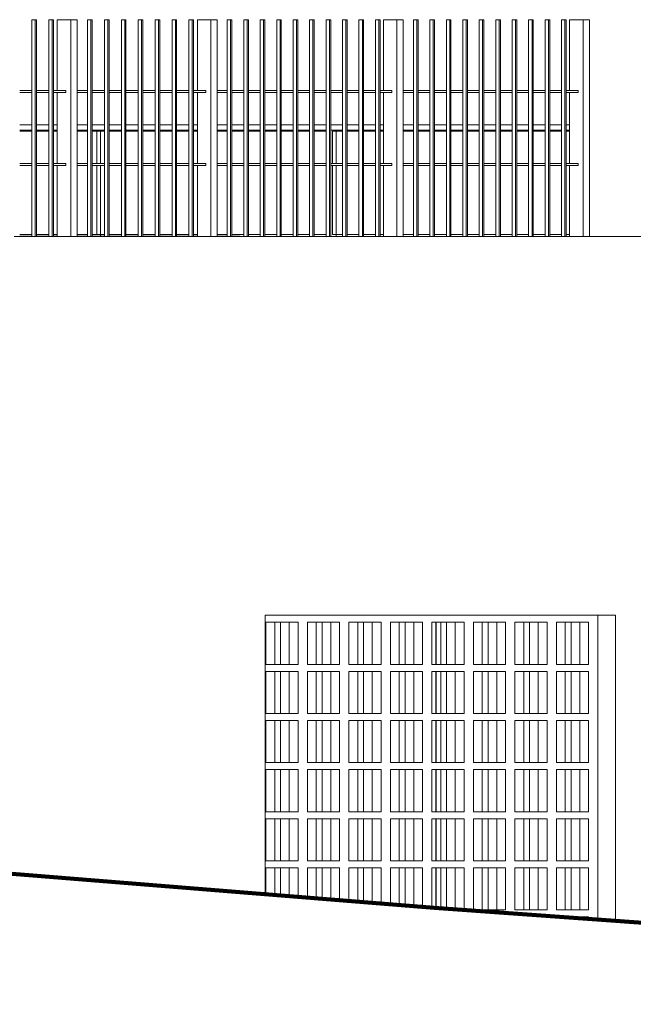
# Model space of a CAD drawing. Extents: x 169645 to 508157, y -5167 to 165945.
# Tile 128 of 130: x 233625 to 236541, y 109092 to 113771. Entities that reach past the tile are written whole.
import ezdxf

# ---------------------------------------------------------------- set-up
doc = ezdxf.new("R2010")
doc.units = 0
doc.header["$MEASUREMENT"] = 0
for name, color, linetype in [('Environnement', 7, 'Continuous'), ('Gardes corps', 7, 'Continuous'), ('Maillage', 7, 'Continuous'), ('Murs  Pierre', 7, 'Continuous'), ('Murs Périphériques', 7, 'Continuous'), ('Plomberie Sanitaire', 7, 'Continuous'), ('Toiture Terrasse', 7, 'Continuous')]:
    doc.layers.add(name, color=color, linetype=linetype)

msp = doc.modelspace()

# ---------------------------------------------------------------- linework, layer by layer
at = {"layer": 'Environnement', "linetype": 'Continuous', "lineweight": 20}
for p, q in [((235102.9, 113245.6), (235129.2, 113245.6)), ((235129.2, 113087.4), (235129.2, 113245.6)), ((235129.2, 112740.7), (235129.2, 113077.4))]:
    msp.add_line(p, q, dxfattribs=at)
at = {"layer": 'Gardes corps', "linetype": 'Continuous', "lineweight": 20}
for p, q in [((233624.5, 113240.7), (233682.8, 113240.7)), ((233704.8, 113240.7), (233763, 113240.7)), ((233785, 113240.7), (233803.2, 113240.7)), ((233897.2, 113240.7), (233947.5, 113240.7)), ((233969.5, 113245.6), (234009, 113245.6)), ((233969.5, 113240.7), (234027.7, 113240.7)), ((234009, 113245.6), (234027.7, 113245.6)), ((234009, 113087.4), (234009, 113245.6)), ((234049.7, 113240.7), (234107.9, 113240.7)), ((234129.9, 113240.7), (234188.2, 113240.7)), ((234210.2, 113240.7), (234268.4, 113240.7)), ((234290.4, 113240.7), (234348.6, 113240.7)), ((234370.6, 113240.7), (234428.9, 113240.7)), ((234450.9, 113240.7), (234469.1, 113240.7)), ((234563.1, 113240.7), (234611.3, 113240.7)), ((234633.3, 113240.7), (234689.6, 113240.7)), ((234711.6, 113240.7), (234767.9, 113240.7)), ((234789.9, 113240.7), (234846.1, 113240.7)), ((234868.1, 113240.7), (234924.4, 113240.7)), ((234946.4, 113240.7), (235002.6, 113240.7)), ((235024.6, 113240.7), (235080.9, 113240.7)), ((235159.1, 113240.7), (235111.5, 113240.7)), ((235111.5, 113240.7), (235111.5, 113087.4)), ((235237.4, 113240.7), (235181.1, 113240.7)), ((235315.6, 113240.7), (235259.4, 113240.7)), ((235353.9, 113240.7), (235337.6, 113240.7)), ((235496.2, 113240.7), (235447.9, 113240.7)), ((235574.4, 113240.7), (235518.2, 113240.7)), ((235652.7, 113240.7), (235596.4, 113240.7)), ((235730.9, 113240.7), (235674.7, 113240.7)), ((235809.2, 113240.7), (235752.9, 113240.7)), ((235887.4, 113240.7), (235831.2, 113240.7)), ((235965.7, 113240.7), (235909.4, 113240.7)), ((236043.9, 113240.7), (235987.7, 113240.7)), ((236122.2, 113240.7), (236065.9, 113240.7)), ((236200.5, 113240.7), (236144.2, 113240.7)), ((236238.7, 113240.7), (236222.5, 113240.7)), ((234009, 112741.9), (234009, 113077.4)), ((235111.5, 113077.4), (235111.5, 112750.7)), ((233682.8, 112750.7), (233624.5, 112750.7)), ((233763, 112750.7), (233704.8, 112750.7)), ((233803.2, 112750.7), (233785, 112750.7)), ((233947.5, 112750.7), (233897.2, 112750.7)), ((234027.7, 112750.7), (233969.5, 112750.7)), ((234107.9, 112750.7), (234049.7, 112750.7)), ((234188.2, 112750.7), (234129.9, 112750.7)), ((234268.4, 112750.7), (234210.2, 112750.7)), ((234348.6, 112750.7), (234290.4, 112750.7)), ((234428.9, 112750.7), (234370.6, 112750.7)), ((234469.1, 112750.7), (234450.9, 112750.7)), ((234611.3, 112750.7), (234563.1, 112750.7)), ((234689.6, 112750.7), (234633.3, 112750.7)), ((234767.9, 112750.7), (234711.6, 112750.7)), ((234846.1, 112750.7), (234789.9, 112750.7)), ((234924.4, 112750.7), (234868.1, 112750.7)), ((235002.6, 112750.7), (234946.4, 112750.7)), ((235080.9, 112750.7), (235024.6, 112750.7)), ((235111.5, 112750.7), (235159.1, 112750.7)), ((235181.1, 112750.7), (235237.4, 112750.7)), ((235259.4, 112750.7), (235315.6, 112750.7)), ((235337.6, 112750.7), (235353.9, 112750.7)), ((235447.9, 112750.7), (235496.2, 112750.7)), ((235518.2, 112750.7), (235574.4, 112750.7)), ((235596.4, 112750.7), (235652.7, 112750.7)), ((235674.7, 112750.7), (235730.9, 112750.7)), ((235752.9, 112750.7), (235809.2, 112750.7)), ((235831.2, 112750.7), (235887.4, 112750.7)), ((235909.4, 112750.7), (235965.7, 112750.7)), ((235987.7, 112750.7), (236043.9, 112750.7)), ((236065.9, 112750.7), (236122.2, 112750.7)), ((236144.2, 112750.7), (236200.5, 112750.7)), ((236222.5, 112750.7), (236238.7, 112750.7))]:
    msp.add_line(p, q, dxfattribs=at)
at = {"layer": 'Maillage', "linetype": 'Continuous', "lineweight": 90}
for p, q in [((235594.1, 109550.6), (231878.2, 109849.6)), ((242014.9, 109092.3), (235594.1, 109550.6))]:
    msp.add_line(p, q, dxfattribs=at)
at = {"layer": 'Maillage', "linetype": 'Continuous'}
for p, q in [((233622.8, 109709.2), (234174.8, 109664.8)), ((234174.8, 109664.8), (234859.7, 109609.7))]:
    msp.add_line(p, q, dxfattribs=at)
at = {"layer": 'Murs  Pierre', "linetype": 'Continuous', "lineweight": 20}
for p, q in [((235604.1, 110907.4), (235604.1, 110707.4)), ((235604.1, 110674), (235604.1, 110474)), ((235604.1, 110440.7), (235604.1, 110240.7)), ((235604.1, 110207.4), (235604.1, 110007.4)), ((235604.1, 109974), (235604.1, 109774)), ((235604.1, 109740.7), (235604.1, 109549.9))]:
    msp.add_line(p, q, dxfattribs=at)
at = {"layer": 'Murs Périphériques', "linetype": 'Continuous', "lineweight": 20}
for p, q in [((233682.8, 113270.7), (233624.5, 113270.7)), ((233763, 113270.7), (233704.8, 113270.7)), ((233803.2, 113270.7), (233785, 113270.7)), ((233947.5, 113270.7), (233897.2, 113270.7)), ((234027.7, 113270.7), (233969.5, 113270.7)), ((234107.9, 113270.7), (234049.7, 113270.7)), ((234188.2, 113270.7), (234129.9, 113270.7)), ((234268.4, 113270.7), (234210.2, 113270.7)), ((234348.6, 113270.7), (234290.4, 113270.7)), ((234428.9, 113270.7), (234370.6, 113270.7)), ((234469.1, 113270.7), (234450.9, 113270.7)), ((234611.3, 113270.7), (234563.1, 113270.7)), ((234689.6, 113270.7), (234633.3, 113270.7)), ((234767.9, 113270.7), (234711.6, 113270.7)), ((234846.1, 113270.7), (234789.9, 113270.7)), ((234924.4, 113270.7), (234868.1, 113270.7)), ((235002.6, 113270.7), (234946.4, 113270.7)), ((235080.9, 113270.7), (235024.6, 113270.7)), ((235159.1, 113270.7), (235102.9, 113270.7)), ((235237.4, 113270.7), (235181.1, 113270.7)), ((235315.6, 113270.7), (235259.4, 113270.7)), ((235353.9, 113270.7), (235337.6, 113270.7)), ((235496.2, 113270.7), (235447.9, 113270.7)), ((235574.4, 113270.7), (235518.2, 113270.7)), ((235652.7, 113270.7), (235596.4, 113270.7)), ((235730.9, 113270.7), (235674.7, 113270.7)), ((235809.2, 113270.7), (235752.9, 113270.7)), ((235887.4, 113270.7), (235831.2, 113270.7)), ((235965.7, 113270.7), (235909.4, 113270.7)), ((236043.9, 113270.7), (235987.7, 113270.7)), ((236122.2, 113270.7), (236065.9, 113270.7)), ((236200.5, 113270.7), (236144.2, 113270.7)), ((236238.7, 113270.7), (236222.5, 113270.7)), ((233682.8, 113245.7), (233624.5, 113245.7)), ((233763, 113245.7), (233704.8, 113245.7)), ((233803.2, 113245.7), (233785, 113245.7)), ((233947.5, 113245.7), (233897.2, 113245.7)), ((234027.7, 113245.7), (233969.5, 113245.7)), ((233991.5, 113087.4), (233991.5, 113240.7)), ((234107.9, 113245.7), (234049.7, 113245.7)), ((234188.2, 113245.7), (234129.9, 113245.7)), ((234268.4, 113245.7), (234210.2, 113245.7)), ((234348.6, 113245.7), (234290.4, 113245.7)), ((234428.9, 113245.7), (234370.6, 113245.7)), ((234469.1, 113245.7), (234450.9, 113245.7)), ((234611.3, 113245.7), (234563.1, 113245.7)), ((234689.6, 113245.7), (234633.3, 113245.7)), ((234767.9, 113245.7), (234711.6, 113245.7)), ((234846.1, 113245.7), (234789.9, 113245.7)), ((234924.4, 113245.7), (234868.1, 113245.7)), ((235002.6, 113245.7), (234946.4, 113245.7)), ((235080.9, 113245.7), (235024.6, 113245.7)), ((235159.1, 113245.7), (235102.9, 113245.7)), ((235237.4, 113245.7), (235181.1, 113245.7)), ((235315.6, 113245.7), (235259.4, 113245.7)), ((235353.9, 113245.7), (235337.6, 113245.7)), ((235496.2, 113245.7), (235447.9, 113245.7)), ((235574.4, 113245.7), (235518.2, 113245.7)), ((235652.7, 113245.7), (235596.4, 113245.7)), ((235730.9, 113245.7), (235674.7, 113245.7)), ((235809.2, 113245.7), (235752.9, 113245.7)), ((235887.4, 113245.7), (235831.2, 113245.7)), ((235965.7, 113245.7), (235909.4, 113245.7)), ((236043.9, 113245.7), (235987.7, 113245.7)), ((236122.2, 113245.7), (236065.9, 113245.7)), ((236200.5, 113245.7), (236144.2, 113245.7)), ((236238.7, 113245.7), (236222.5, 113245.7)), ((233991.5, 112750.7), (233991.5, 113077.4)), ((233598.8, 112740.7), (238277, 112740.7)), ((234792, 109615.2), (234792, 110940.7)), ((234792, 110940.7), (236456.5, 110940.7)), ((236373.3, 110940.7), (236373.3, 109495)), ((236456.5, 110940.7), (236456.5, 109489.1)), ((234795, 110907.4), (234836.7, 110907.4)), ((234795.1, 110907.4), (234795.1, 110707.4)), ((234836.7, 110707.4), (234836.7, 110907.4)), ((234836.7, 110907.4), (234947.7, 110907.4)), ((234864.5, 110707.4), (234864.5, 110907.4)), ((234906.1, 110707.4), (234906.1, 110907.4)), ((234947.7, 110907.4), (234947.7, 110707.4)), ((234992.3, 110907.4), (235034, 110907.4)), ((234992.4, 110907.4), (234992.4, 110707.4)), ((235034, 110707.4), (235034, 110907.4)), ((235034, 110907.4), (235145, 110907.4)), ((235061.8, 110707.4), (235061.8, 110907.4)), ((235103.4, 110707.4), (235103.4, 110907.4)), ((235145, 110907.4), (235145, 110707.4)), ((235189.7, 110907.4), (235231.3, 110907.4)), ((235189.7, 110907.4), (235189.7, 110707.4)), ((235231.3, 110707.4), (235231.3, 110907.4)), ((235231.3, 110907.4), (235342.2, 110907.4)), ((235259, 110707.4), (235259, 110907.4)), ((235300.6, 110707.4), (235300.6, 110907.4)), ((235342.2, 110907.4), (235342.2, 110707.4)), ((235386.9, 110907.4), (235428.6, 110907.4)), ((235387, 110907.4), (235387, 110707.4)), ((235428.6, 110707.4), (235428.6, 110907.4)), ((235428.6, 110907.4), (235539.5, 110907.4)), ((235456.3, 110707.4), (235456.3, 110907.4)), ((235497.9, 110707.4), (235497.9, 110907.4)), ((235539.5, 110907.4), (235539.5, 110707.4)), ((235584.2, 110907.4), (235625.8, 110907.4)), ((235584.2, 110907.4), (235584.2, 110707.4)), ((235602.4, 110907.4), (235602.4, 110707.4)), ((235625.8, 110707.4), (235625.8, 110907.4)), ((235625.8, 110907.4), (235736.8, 110907.4)), ((235653.6, 110707.4), (235653.6, 110907.4)), ((235695.2, 110707.4), (235695.2, 110907.4)), ((235736.8, 110907.4), (235736.8, 110707.4)), ((235781.5, 110907.4), (235823.1, 110907.4)), ((235781.5, 110907.4), (235781.5, 110707.4)), ((235823.1, 110707.4), (235823.1, 110907.4)), ((235823.1, 110907.4), (235934.1, 110907.4)), ((235850.9, 110707.4), (235850.9, 110907.4)), ((235892.5, 110707.4), (235892.5, 110907.4)), ((235934.1, 110907.4), (235934.1, 110707.4)), ((235978.7, 110907.4), (236020.4, 110907.4)), ((235978.8, 110907.4), (235978.8, 110707.4)), ((236020.4, 110707.4), (236020.4, 110907.4)), ((236020.4, 110907.4), (236131.4, 110907.4)), ((236048.2, 110707.4), (236048.2, 110907.4)), ((236089.8, 110707.4), (236089.8, 110907.4)), ((236131.4, 110907.4), (236131.4, 110707.4)), ((236176.1, 110907.4), (236217.7, 110907.4)), ((236176.1, 110907.4), (236176.1, 110707.4)), ((236217.7, 110707.4), (236217.7, 110907.4)), ((236217.7, 110907.4), (236328.6, 110907.4)), ((236245.4, 110707.4), (236245.4, 110907.4)), ((236287, 110707.4), (236287, 110907.4)), ((236328.6, 110907.4), (236328.6, 110707.4)), ((234795, 110707.4), (234795.1, 110707.4)), ((234795.1, 110707.4), (234836.7, 110707.4)), ((234947.7, 110707.4), (234836.7, 110707.4)), ((234992.3, 110707.4), (234992.4, 110707.4)), ((234992.4, 110707.4), (235034, 110707.4)), ((235145, 110707.4), (235034, 110707.4)), ((235189.6, 110707.4), (235231.3, 110707.4)), ((235342.2, 110707.4), (235231.3, 110707.4)), ((235386.9, 110707.4), (235428.6, 110707.4)), ((235539.5, 110707.4), (235428.6, 110707.4)), ((235584.2, 110707.4), (235625.8, 110707.4)), ((235584.2, 110707.4), (235584.2, 110707.4)), ((235736.8, 110707.4), (235625.8, 110707.4)), ((235781.4, 110707.4), (235823.1, 110707.4)), ((235934.1, 110707.4), (235823.1, 110707.4)), ((235978.7, 110707.4), (235978.8, 110707.4)), ((235978.8, 110707.4), (236020.4, 110707.4)), ((236131.4, 110707.4), (236020.4, 110707.4)), ((236176, 110707.4), (236217.7, 110707.4)), ((236328.6, 110707.4), (236217.7, 110707.4)), ((234795, 110674), (234836.7, 110674)), ((234795.1, 110674), (234795.1, 110474)), ((234836.7, 110474), (234836.7, 110674)), ((234836.7, 110674), (234947.7, 110674)), ((234864.5, 110474), (234864.5, 110674)), ((234906.1, 110474), (234906.1, 110674)), ((234947.7, 110674), (234947.7, 110474)), ((234992.3, 110674), (235034, 110674)), ((234992.4, 110674), (234992.4, 110474)), ((235034, 110474), (235034, 110674)), ((235034, 110674), (235145, 110674)), ((235061.8, 110474), (235061.8, 110674)), ((235103.4, 110474), (235103.4, 110674)), ((235145, 110674), (235145, 110474)), ((235189.6, 110674), (235231.3, 110674)), ((235189.7, 110674), (235189.7, 110474)), ((235231.3, 110474), (235231.3, 110674)), ((235231.3, 110674), (235342.2, 110674)), ((235259, 110474), (235259, 110674)), ((235300.6, 110474), (235300.6, 110674)), ((235342.2, 110674), (235342.2, 110474)), ((235387, 110674), (235428.6, 110674)), ((235387, 110674), (235387, 110474)), ((235428.6, 110474), (235428.6, 110674)), ((235428.6, 110674), (235539.5, 110674)), ((235456.3, 110474), (235456.3, 110674)), ((235497.9, 110474), (235497.9, 110674)), ((235539.5, 110674), (235539.5, 110474)), ((235584.2, 110674), (235625.8, 110674)), ((235584.2, 110674), (235584.2, 110474)), ((235602.4, 110674), (235602.4, 110474)), ((235625.8, 110474), (235625.8, 110674)), ((235625.8, 110674), (235736.8, 110674)), ((235653.6, 110474), (235653.6, 110674)), ((235695.2, 110474), (235695.2, 110674)), ((235736.8, 110674), (235736.8, 110474)), ((235781.4, 110674), (235823.1, 110674)), ((235781.5, 110674), (235781.5, 110474)), ((235823.1, 110474), (235823.1, 110674)), ((235823.1, 110674), (235934.1, 110674)), ((235850.9, 110474), (235850.9, 110674)), ((235892.5, 110474), (235892.5, 110674)), ((235934.1, 110674), (235934.1, 110474)), ((235978.7, 110674), (236020.4, 110674)), ((235978.8, 110674), (235978.8, 110474)), ((236020.4, 110474), (236020.4, 110674)), ((236020.4, 110674), (236131.4, 110674)), ((236048.2, 110474), (236048.2, 110674)), ((236089.8, 110474), (236089.8, 110674)), ((236131.4, 110674), (236131.4, 110474)), ((236176.1, 110674), (236217.7, 110674)), ((236176.1, 110674), (236176.1, 110474)), ((236217.7, 110474), (236217.7, 110674)), ((236217.7, 110674), (236328.6, 110674)), ((236245.4, 110474), (236245.4, 110674)), ((236287, 110474), (236287, 110674)), ((236328.6, 110674), (236328.6, 110474)), ((234795, 110474), (234836.7, 110474)), ((234947.7, 110474), (234836.7, 110474)), ((234992.3, 110474), (235034, 110474)), ((235145, 110474), (235034, 110474)), ((235189.6, 110474), (235231.3, 110474)), ((235342.2, 110474), (235231.3, 110474)), ((235386.9, 110474), (235428.6, 110474)), ((235539.5, 110474), (235428.6, 110474)), ((235584.2, 110474), (235625.8, 110474)), ((235736.8, 110474), (235625.8, 110474)), ((235781.4, 110474), (235823.1, 110474)), ((235934.1, 110474), (235823.1, 110474)), ((235978.7, 110474), (236020.4, 110474)), ((236131.4, 110474), (236020.4, 110474)), ((236176, 110474), (236217.7, 110474)), ((236328.6, 110474), (236217.7, 110474)), ((234795.1, 110440.7), (234836.7, 110440.7)), ((234795.1, 110440.7), (234795.1, 110240.7)), ((234836.7, 110240.7), (234836.7, 110440.7)), ((234836.7, 110440.7), (234947.7, 110440.7)), ((234864.5, 110240.7), (234864.5, 110440.7)), ((234906.1, 110240.7), (234906.1, 110440.7)), ((234947.7, 110440.7), (234947.7, 110240.7)), ((234992.4, 110440.7), (235034, 110440.7)), ((234992.4, 110440.7), (234992.4, 110240.7)), ((235034, 110240.7), (235034, 110440.7)), ((235034, 110440.7), (235145, 110440.7)), ((235061.8, 110240.7), (235061.8, 110440.7)), ((235103.4, 110240.7), (235103.4, 110440.7)), ((235145, 110440.7), (235145, 110240.7)), ((235189.6, 110440.7), (235231.3, 110440.7)), ((235189.7, 110440.7), (235189.7, 110240.7)), ((235231.3, 110240.7), (235231.3, 110440.7)), ((235231.3, 110440.7), (235342.2, 110440.7)), ((235259, 110240.7), (235259, 110440.7)), ((235300.6, 110240.7), (235300.6, 110440.7)), ((235342.2, 110440.7), (235342.2, 110240.7)), ((235386.9, 110440.7), (235428.6, 110440.7)), ((235387, 110440.7), (235387, 110240.7)), ((235428.6, 110240.7), (235428.6, 110440.7)), ((235428.6, 110440.7), (235539.5, 110440.7)), ((235456.3, 110240.7), (235456.3, 110440.7)), ((235497.9, 110240.7), (235497.9, 110440.7)), ((235539.5, 110440.7), (235539.5, 110240.7)), ((235584.2, 110440.7), (235625.8, 110440.7)), ((235584.2, 110440.7), (235584.2, 110240.7)), ((235602.4, 110440.7), (235602.4, 110240.7)), ((235625.8, 110240.7), (235625.8, 110440.7)), ((235625.8, 110440.7), (235736.8, 110440.7)), ((235653.6, 110240.7), (235653.6, 110440.7)), ((235695.2, 110240.7), (235695.2, 110440.7)), ((235736.8, 110440.7), (235736.8, 110240.7)), ((235781.5, 110440.7), (235823.1, 110440.7)), ((235781.5, 110440.7), (235781.5, 110240.7)), ((235823.1, 110240.7), (235823.1, 110440.7)), ((235823.1, 110440.7), (235934.1, 110440.7)), ((235850.9, 110240.7), (235850.9, 110440.7)), ((235892.5, 110240.7), (235892.5, 110440.7)), ((235934.1, 110440.7), (235934.1, 110240.7)), ((235978.7, 110440.7), (236020.4, 110440.7)), ((235978.8, 110440.7), (235978.8, 110240.7)), ((236020.4, 110240.7), (236020.4, 110440.7)), ((236020.4, 110440.7), (236131.4, 110440.7)), ((236048.2, 110240.7), (236048.2, 110440.7)), ((236089.8, 110240.7), (236089.8, 110440.7)), ((236131.4, 110440.7), (236131.4, 110240.7)), ((236176, 110440.7), (236217.7, 110440.7)), ((236176.1, 110440.7), (236176.1, 110240.7)), ((236217.7, 110240.7), (236217.7, 110440.7)), ((236217.7, 110440.7), (236328.6, 110440.7)), ((236245.4, 110240.7), (236245.4, 110440.7)), ((236287, 110240.7), (236287, 110440.7)), ((236328.6, 110440.7), (236328.6, 110240.7)), ((234795, 110240.7), (234795.1, 110240.7)), ((234795.1, 110240.7), (234836.7, 110240.7)), ((234947.7, 110240.7), (234836.7, 110240.7)), ((234992.3, 110240.7), (234992.4, 110240.7)), ((234992.4, 110240.7), (235034, 110240.7)), ((235145, 110240.7), (235034, 110240.7)), ((235189.6, 110240.7), (235231.3, 110240.7)), ((235342.2, 110240.7), (235231.3, 110240.7)), ((235386.9, 110240.7), (235428.6, 110240.7)), ((235539.5, 110240.7), (235428.6, 110240.7)), ((235584.2, 110240.7), (235625.8, 110240.7)), ((235736.8, 110240.7), (235625.8, 110240.7)), ((235781.4, 110240.7), (235823.1, 110240.7)), ((235934.1, 110240.7), (235823.1, 110240.7)), ((235978.7, 110240.7), (236020.4, 110240.7)), ((236131.4, 110240.7), (236020.4, 110240.7)), ((236176, 110240.7), (236217.7, 110240.7)), ((236328.6, 110240.7), (236217.7, 110240.7)), ((234795.1, 110207.4), (234836.7, 110207.4)), ((234795.1, 110207.4), (234795.1, 110007.4)), ((234836.7, 110007.4), (234836.7, 110207.4)), ((234836.7, 110207.4), (234947.7, 110207.4)), ((234864.5, 110007.4), (234864.5, 110207.4)), ((234906.1, 110007.4), (234906.1, 110207.4)), ((234947.7, 110207.4), (234947.7, 110007.4)), ((234992.3, 110207.4), (235034, 110207.4)), ((234992.4, 110207.4), (234992.4, 110007.4)), ((235034, 110007.4), (235034, 110207.4)), ((235034, 110207.4), (235145, 110207.4)), ((235061.8, 110007.4), (235061.8, 110207.4)), ((235103.4, 110007.4), (235103.4, 110207.4)), ((235145, 110207.4), (235145, 110007.4)), ((235189.6, 110207.4), (235231.3, 110207.4)), ((235189.7, 110207.4), (235189.7, 110007.4)), ((235231.3, 110007.4), (235231.3, 110207.4)), ((235231.3, 110207.4), (235342.2, 110207.4)), ((235259, 110007.4), (235259, 110207.4)), ((235300.6, 110007.4), (235300.6, 110207.4)), ((235342.2, 110207.4), (235342.2, 110007.4)), ((235387, 110207.4), (235428.6, 110207.4)), ((235387, 110207.4), (235387, 110007.4)), ((235428.6, 110007.4), (235428.6, 110207.4)), ((235428.6, 110207.4), (235539.5, 110207.4)), ((235456.3, 110007.4), (235456.3, 110207.4)), ((235497.9, 110007.4), (235497.9, 110207.4)), ((235539.5, 110207.4), (235539.5, 110007.4)), ((235584.2, 110207.4), (235625.8, 110207.4)), ((235584.2, 110207.4), (235584.2, 110007.4)), ((235602.4, 110207.4), (235602.4, 110007.4)), ((235625.8, 110007.4), (235625.8, 110207.4)), ((235625.8, 110207.4), (235736.8, 110207.4)), ((235653.6, 110007.4), (235653.6, 110207.4)), ((235695.2, 110007.4), (235695.2, 110207.4)), ((235736.8, 110207.4), (235736.8, 110007.4)), ((235781.4, 110207.4), (235823.1, 110207.4)), ((235781.5, 110207.4), (235781.5, 110007.4)), ((235823.1, 110007.4), (235823.1, 110207.4)), ((235823.1, 110207.4), (235934.1, 110207.4)), ((235850.9, 110007.4), (235850.9, 110207.4)), ((235892.5, 110007.4), (235892.5, 110207.4)), ((235934.1, 110207.4), (235934.1, 110007.4)), ((235978.8, 110207.4), (236020.4, 110207.4)), ((235978.8, 110207.4), (235978.8, 110007.4)), ((236020.4, 110007.4), (236020.4, 110207.4)), ((236020.4, 110207.4), (236131.4, 110207.4)), ((236048.2, 110007.4), (236048.2, 110207.4)), ((236089.8, 110007.4), (236089.8, 110207.4)), ((236131.4, 110207.4), (236131.4, 110007.4)), ((236176, 110207.4), (236217.7, 110207.4)), ((236176.1, 110207.4), (236176.1, 110007.4)), ((236217.7, 110007.4), (236217.7, 110207.4)), ((236217.7, 110207.4), (236328.6, 110207.4)), ((236245.4, 110007.4), (236245.4, 110207.4)), ((236287, 110007.4), (236287, 110207.4)), ((236328.6, 110207.4), (236328.6, 110007.4)), ((234795, 110007.4), (234836.7, 110007.4)), ((234947.7, 110007.4), (234836.7, 110007.4)), ((234992.3, 110007.4), (235034, 110007.4)), ((235145, 110007.4), (235034, 110007.4)), ((235189.6, 110007.4), (235231.3, 110007.4)), ((235342.2, 110007.4), (235231.3, 110007.4)), ((235386.9, 110007.4), (235428.6, 110007.4)), ((235539.5, 110007.4), (235428.6, 110007.4)), ((235584.2, 110007.4), (235625.8, 110007.4)), ((235736.8, 110007.4), (235625.8, 110007.4)), ((235781.4, 110007.4), (235823.1, 110007.4)), ((235934.1, 110007.4), (235823.1, 110007.4)), ((235978.7, 110007.4), (235978.8, 110007.4)), ((235978.8, 110007.4), (236020.4, 110007.4)), ((236131.4, 110007.4), (236020.4, 110007.4)), ((236176, 110007.4), (236217.7, 110007.4)), ((236328.6, 110007.4), (236217.7, 110007.4)), ((234795.1, 109974), (234836.7, 109974)), ((234795.1, 109974), (234795.1, 109774)), ((234836.7, 109774), (234836.7, 109974)), ((234836.7, 109974), (234947.7, 109974)), ((234864.5, 109774), (234864.5, 109974)), ((234906.1, 109774), (234906.1, 109974)), ((234947.7, 109974), (234947.7, 109774)), ((234992.3, 109974), (235034, 109974)), ((234992.4, 109974), (234992.4, 109774)), ((235034, 109774), (235034, 109974)), ((235034, 109974), (235145, 109974)), ((235061.8, 109774), (235061.8, 109974)), ((235103.4, 109774), (235103.4, 109974)), ((235145, 109974), (235145, 109774)), ((235189.6, 109974), (235231.3, 109974)), ((235189.7, 109974), (235189.7, 109774)), ((235231.3, 109774), (235231.3, 109974)), ((235231.3, 109974), (235342.2, 109974)), ((235259, 109774), (235259, 109974)), ((235300.6, 109774), (235300.6, 109974)), ((235342.2, 109974), (235342.2, 109774)), ((235386.9, 109974), (235428.6, 109974)), ((235387, 109974), (235387, 109774)), ((235428.6, 109774), (235428.6, 109974)), ((235428.6, 109974), (235539.5, 109974)), ((235456.3, 109774), (235456.3, 109974)), ((235497.9, 109774), (235497.9, 109974)), ((235539.5, 109974), (235539.5, 109774)), ((235584.2, 109974), (235625.8, 109974)), ((235584.2, 109974), (235584.2, 109774)), ((235602.4, 109974), (235602.4, 109774)), ((235625.8, 109774), (235625.8, 109974)), ((235625.8, 109974), (235736.8, 109974)), ((235653.6, 109774), (235653.6, 109974)), ((235695.2, 109774), (235695.2, 109974)), ((235736.8, 109974), (235736.8, 109774)), ((235781.5, 109974), (235823.1, 109974)), ((235781.5, 109974), (235781.5, 109774)), ((235823.1, 109774), (235823.1, 109974)), ((235823.1, 109974), (235934.1, 109974)), ((235850.9, 109774), (235850.9, 109974)), ((235892.5, 109774), (235892.5, 109974)), ((235934.1, 109974), (235934.1, 109774)), ((235978.7, 109974), (236020.4, 109974)), ((235978.8, 109974), (235978.8, 109774)), ((236020.4, 109774), (236020.4, 109974)), ((236020.4, 109974), (236131.4, 109974)), ((236048.2, 109774), (236048.2, 109974)), ((236089.8, 109774), (236089.8, 109974)), ((236131.4, 109974), (236131.4, 109774)), ((236176.1, 109974), (236217.7, 109974)), ((236176.1, 109974), (236176.1, 109774)), ((236217.7, 109774), (236217.7, 109974)), ((236217.7, 109974), (236328.6, 109974)), ((236245.4, 109774), (236245.4, 109974)), ((236287, 109774), (236287, 109974)), ((236328.6, 109974), (236328.6, 109774)), ((234795, 109774), (234836.7, 109774)), ((234947.7, 109774), (234836.7, 109774)), ((234992.3, 109774), (235034, 109774)), ((235145, 109774), (235034, 109774)), ((235189.6, 109774), (235231.3, 109774)), ((235342.2, 109774), (235231.3, 109774)), ((235386.9, 109774), (235428.6, 109774)), ((235539.5, 109774), (235428.6, 109774)), ((235584.2, 109774), (235625.8, 109774)), ((235584.2, 109774), (235584.2, 109774)), ((235736.8, 109774), (235625.8, 109774)), ((235781.5, 109774), (235823.1, 109774)), ((235934.1, 109774), (235823.1, 109774)), ((235978.7, 109774), (236020.4, 109774)), ((236131.4, 109774), (236020.4, 109774)), ((236176, 109774), (236176.1, 109774)), ((236176.1, 109774), (236217.7, 109774)), ((236328.6, 109774), (236217.7, 109774)), ((234795.1, 109740.7), (234836.7, 109740.7)), ((234795.1, 109740.7), (234795.1, 109614.9)), ((234836.7, 109611.6), (234836.7, 109740.7)), ((234836.7, 109740.7), (234947.7, 109740.7)), ((234864.5, 109609.3), (234864.5, 109740.7)), ((234906.1, 109606), (234906.1, 109740.7)), ((234947.7, 109740.7), (234947.7, 109602.6)), ((234992.3, 109740.7), (235034, 109740.7)), ((234992.4, 109740.7), (234992.4, 109599)), ((235034, 109595.7), (235034, 109740.7)), ((235034, 109740.7), (235145, 109740.7)), ((235061.8, 109593.5), (235061.8, 109740.7)), ((235103.4, 109590.1), (235103.4, 109740.7)), ((235145, 109740.7), (235145, 109586.8)), ((235189.7, 109740.7), (235231.3, 109740.7)), ((235189.7, 109740.7), (235189.7, 109583.2)), ((235231.3, 109579.8), (235231.3, 109740.7)), ((235231.3, 109740.7), (235342.2, 109740.7)), ((235259, 109577.6), (235259, 109740.7)), ((235300.6, 109574.2), (235300.6, 109740.7)), ((235342.2, 109740.7), (235342.2, 109570.9)), ((235387, 109740.7), (235428.6, 109740.7)), ((235387, 109740.7), (235387, 109567.3)), ((235428.6, 109564), (235428.6, 109740.7)), ((235428.6, 109740.7), (235539.5, 109740.7)), ((235456.3, 109561.7), (235456.3, 109740.7)), ((235497.9, 109558.4), (235497.9, 109740.7)), ((235539.5, 109740.7), (235539.5, 109555)), ((235584.2, 109740.7), (235625.8, 109740.7)), ((235584.2, 109740.7), (235584.2, 109551.4)), ((235602.4, 109740.7), (235602.4, 109550)), ((235625.8, 109548.4), (235625.8, 109740.7)), ((235625.8, 109740.7), (235736.8, 109740.7)), ((235653.6, 109546.4), (235653.6, 109740.7)), ((235695.2, 109543.4), (235695.2, 109740.7)), ((235736.8, 109740.7), (235736.8, 109540.7)), ((235781.4, 109740.7), (235823.1, 109740.7)), ((235781.5, 109740.7), (235781.5, 109540.7)), ((235823.1, 109540.7), (235823.1, 109740.7)), ((235823.1, 109740.7), (235934.1, 109740.7)), ((235850.9, 109540.7), (235850.9, 109740.7)), ((235892.5, 109540.7), (235892.5, 109740.7)), ((235934.1, 109740.7), (235934.1, 109540.7)), ((235978.7, 109740.7), (236020.4, 109740.7)), ((235978.8, 109740.7), (235978.8, 109540.7)), ((236020.4, 109540.7), (236020.4, 109740.7)), ((236020.4, 109740.7), (236131.4, 109740.7)), ((236048.2, 109540.7), (236048.2, 109740.7)), ((236089.8, 109540.7), (236089.8, 109740.7)), ((236131.4, 109740.7), (236131.4, 109540.7)), ((236176.1, 109740.7), (236217.7, 109740.7)), ((236176.1, 109740.7), (236176.1, 109540.7)), ((236217.7, 109540.7), (236217.7, 109740.7)), ((236217.7, 109740.7), (236328.6, 109740.7)), ((236245.4, 109540.7), (236245.4, 109740.7)), ((236287, 109540.7), (236287, 109740.7)), ((236328.6, 109740.7), (236328.6, 109540.7)), ((235736.8, 109540.7), (235733.1, 109540.7)), ((235781.4, 109540.7), (235823.1, 109540.7)), ((235934.1, 109540.7), (235823.1, 109540.7)), ((235978.7, 109540.7), (236020.4, 109540.7)), ((236131.4, 109540.7), (236020.4, 109540.7)), ((236176, 109540.7), (236176.1, 109540.7)), ((236176.1, 109540.7), (236217.7, 109540.7)), ((236328.6, 109540.7), (236217.7, 109540.7)), ((236200.1, 109507.4), (236217.7, 109507.4)), ((236217.7, 109506.1), (236217.7, 109507.4)), ((236217.7, 109507.4), (236328.6, 109507.4)), ((236245.4, 109504.1), (236245.4, 109507.4)), ((236287, 109501.2), (236287, 109507.4)), ((236328.6, 109507.4), (236328.6, 109498.2))]:
    msp.add_line(p, q, dxfattribs=at)
at = {"layer": 'Plomberie Sanitaire', "linetype": 'Continuous', "lineweight": 20}
for p, q in [((233682.8, 112740.7), (233682.8, 113770.7)), ((233682.8, 113770.7), (233698.8, 113770.7)), ((233698.8, 112740.7), (233698.8, 113770.7)), ((233698.8, 113770.7), (233704.8, 113770.7)), ((233704.8, 113770.7), (233704.8, 112740.7)), ((233763, 112740.7), (233763, 113770.7)), ((233763, 113770.7), (233779, 113770.7)), ((233779, 112740.7), (233779, 113770.7)), ((233779, 113770.7), (233785, 113770.7)), ((233785, 113770.7), (233785, 112740.7)), ((233803.2, 113434), (233803.2, 113770.7)), ((233803.2, 113770.7), (233867.2, 113770.7)), ((233867.2, 112740.7), (233867.2, 113770.7)), ((233867.2, 113770.7), (233897.2, 113770.7)), ((233897.2, 113770.7), (233897.2, 112740.7)), ((233947.5, 112740.7), (233947.5, 113770.7)), ((233947.5, 113770.7), (233963.5, 113770.7)), ((233963.5, 112740.7), (233963.5, 113770.7)), ((233963.5, 113770.7), (233969.5, 113770.7)), ((233969.5, 113770.7), (233969.5, 112740.7)), ((234027.7, 112740.7), (234027.7, 113770.7)), ((234027.7, 113770.7), (234043.7, 113770.7)), ((234043.7, 112740.7), (234043.7, 113770.7)), ((234043.7, 113770.7), (234049.7, 113770.7)), ((234049.7, 113770.7), (234049.7, 112740.7)), ((234107.9, 112740.7), (234107.9, 113770.7)), ((234107.9, 113770.7), (234123.9, 113770.7)), ((234123.9, 112740.7), (234123.9, 113770.7)), ((234123.9, 113770.7), (234129.9, 113770.7)), ((234129.9, 113770.7), (234129.9, 112740.7)), ((234188.2, 112740.7), (234188.2, 113770.7)), ((234188.2, 113770.7), (234204.2, 113770.7)), ((234204.2, 112740.7), (234204.2, 113770.7)), ((234204.2, 113770.7), (234210.2, 113770.7)), ((234210.2, 113770.7), (234210.2, 112740.7)), ((234268.4, 112740.7), (234268.4, 113770.7)), ((234268.4, 113770.7), (234284.4, 113770.7)), ((234284.4, 112740.7), (234284.4, 113770.7)), ((234284.4, 113770.7), (234290.4, 113770.7)), ((234290.4, 113770.7), (234290.4, 112740.7)), ((234348.6, 112740.7), (234348.6, 113770.7)), ((234348.6, 113770.7), (234364.6, 113770.7)), ((234364.6, 112740.7), (234364.6, 113770.7)), ((234364.6, 113770.7), (234370.6, 113770.7)), ((234370.6, 113770.7), (234370.6, 112740.7)), ((234428.9, 112740.7), (234428.9, 113770.7)), ((234428.9, 113770.7), (234444.9, 113770.7)), ((234444.9, 112740.7), (234444.9, 113770.7)), ((234444.9, 113770.7), (234450.9, 113770.7)), ((234450.9, 113770.7), (234450.9, 112740.7)), ((234469.1, 113434), (234469.1, 113770.7)), ((234469.1, 113770.7), (234533.1, 113770.7)), ((234533.1, 112740.7), (234533.1, 113770.7)), ((234533.1, 113770.7), (234563.1, 113770.7)), ((234563.1, 113770.7), (234563.1, 112740.7)), ((234611.3, 112740.7), (234611.3, 113770.7)), ((234611.3, 113770.7), (234627.3, 113770.7)), ((234627.3, 112740.7), (234627.3, 113770.7)), ((234627.3, 113770.7), (234633.3, 113770.7)), ((234633.3, 113770.7), (234633.3, 112740.7)), ((234689.6, 112740.7), (234689.6, 113770.7)), ((234689.6, 113770.7), (234705.6, 113770.7)), ((234705.6, 112740.7), (234705.6, 113770.7)), ((234705.6, 113770.7), (234711.6, 113770.7)), ((234711.6, 113770.7), (234711.6, 112740.7)), ((234767.9, 112740.7), (234767.9, 113770.7)), ((234767.9, 113770.7), (234783.9, 113770.7)), ((234783.9, 112740.7), (234783.9, 113770.7)), ((234783.9, 113770.7), (234789.9, 113770.7)), ((234789.9, 113770.7), (234789.9, 112740.7)), ((234846.1, 112740.7), (234846.1, 113770.7)), ((234846.1, 113770.7), (234862.1, 113770.7)), ((234862.1, 112740.7), (234862.1, 113770.7)), ((234862.1, 113770.7), (234868.1, 113770.7)), ((234868.1, 113770.7), (234868.1, 112740.7)), ((234924.4, 112740.7), (234924.4, 113770.7)), ((234924.4, 113770.7), (234940.4, 113770.7)), ((234940.4, 112740.7), (234940.4, 113770.7)), ((234940.4, 113770.7), (234946.4, 113770.7)), ((234946.4, 113770.7), (234946.4, 112740.7)), ((235002.6, 112740.7), (235002.6, 113770.7)), ((235002.6, 113770.7), (235018.6, 113770.7)), ((235018.6, 112740.7), (235018.6, 113770.7)), ((235018.6, 113770.7), (235024.6, 113770.7)), ((235024.6, 113770.7), (235024.6, 112740.7)), ((235080.9, 112740.7), (235080.9, 113770.7)), ((235080.9, 113770.7), (235096.9, 113770.7)), ((235096.9, 112740.7), (235096.9, 113770.7)), ((235096.9, 113770.7), (235102.9, 113770.7)), ((235102.9, 113770.7), (235102.9, 112740.7)), ((235159.1, 112740.7), (235159.1, 113770.7)), ((235159.1, 113770.7), (235175.1, 113770.7)), ((235175.1, 112740.7), (235175.1, 113770.7)), ((235175.1, 113770.7), (235181.1, 113770.7)), ((235181.1, 113770.7), (235181.1, 112740.7)), ((235237.4, 112740.7), (235237.4, 113770.7)), ((235237.4, 113770.7), (235253.4, 113770.7)), ((235253.4, 112740.7), (235253.4, 113770.7)), ((235253.4, 113770.7), (235259.4, 113770.7)), ((235259.4, 113770.7), (235259.4, 112740.7)), ((235315.6, 112740.7), (235315.6, 113770.7)), ((235315.6, 113770.7), (235331.6, 113770.7)), ((235331.6, 112740.7), (235331.6, 113770.7)), ((235331.6, 113770.7), (235337.6, 113770.7)), ((235337.6, 113770.7), (235337.6, 112740.7)), ((235353.9, 113434), (235353.9, 113770.7)), ((235353.9, 113770.7), (235417.9, 113770.7)), ((235417.9, 112740.7), (235417.9, 113770.7)), ((235417.9, 113770.7), (235447.9, 113770.7)), ((235447.9, 113770.7), (235447.9, 112740.7)), ((235496.2, 112740.7), (235496.2, 113770.7)), ((235496.2, 113770.7), (235512.2, 113770.7)), ((235512.2, 112740.7), (235512.2, 113770.7)), ((235512.2, 113770.7), (235518.2, 113770.7)), ((235518.2, 113770.7), (235518.2, 112740.7)), ((235574.4, 112740.7), (235574.4, 113770.7)), ((235574.4, 113770.7), (235590.4, 113770.7)), ((235590.4, 112740.7), (235590.4, 113770.7)), ((235590.4, 113770.7), (235596.4, 113770.7)), ((235596.4, 113770.7), (235596.4, 112740.7)), ((235652.7, 112740.7), (235652.7, 113770.7)), ((235652.7, 113770.7), (235668.7, 113770.7)), ((235668.7, 112740.7), (235668.7, 113770.7)), ((235668.7, 113770.7), (235674.7, 113770.7)), ((235674.7, 113770.7), (235674.7, 112740.7)), ((235730.9, 112740.7), (235730.9, 113770.7)), ((235730.9, 113770.7), (235746.9, 113770.7)), ((235746.9, 112740.7), (235746.9, 113770.7)), ((235746.9, 113770.7), (235752.9, 113770.7)), ((235752.9, 113770.7), (235752.9, 112740.7)), ((235809.2, 112740.7), (235809.2, 113770.7)), ((235809.2, 113770.7), (235825.2, 113770.7)), ((235825.2, 112740.7), (235825.2, 113770.7)), ((235825.2, 113770.7), (235831.2, 113770.7)), ((235831.2, 113770.7), (235831.2, 112740.7)), ((235887.4, 112740.7), (235887.4, 113770.7)), ((235887.4, 113770.7), (235903.4, 113770.7)), ((235903.4, 112740.7), (235903.4, 113770.7)), ((235903.4, 113770.7), (235909.4, 113770.7)), ((235909.4, 113770.7), (235909.4, 112740.7)), ((235965.7, 112740.7), (235965.7, 113770.7)), ((235965.7, 113770.7), (235981.7, 113770.7)), ((235981.7, 112740.7), (235981.7, 113770.7)), ((235981.7, 113770.7), (235987.7, 113770.7)), ((235987.7, 113770.7), (235987.7, 112740.7)), ((236043.9, 112740.7), (236043.9, 113770.7)), ((236043.9, 113770.7), (236059.9, 113770.7)), ((236059.9, 112740.7), (236059.9, 113770.7)), ((236059.9, 113770.7), (236065.9, 113770.7)), ((236065.9, 113770.7), (236065.9, 112740.7)), ((236122.2, 112740.7), (236122.2, 113770.7)), ((236122.2, 113770.7), (236138.2, 113770.7)), ((236138.2, 112740.7), (236138.2, 113770.7)), ((236138.2, 113770.7), (236144.2, 113770.7)), ((236144.2, 113770.7), (236144.2, 112740.7)), ((236200.5, 112740.7), (236200.5, 113770.7)), ((236200.5, 113770.7), (236216.5, 113770.7)), ((236216.5, 112740.7), (236216.5, 113770.7)), ((236216.5, 113770.7), (236222.5, 113770.7)), ((236222.5, 113770.7), (236222.5, 112740.7)), ((236238.7, 113434), (236238.7, 113770.7)), ((236238.7, 113770.7), (236302.7, 113770.7)), ((236302.7, 112740.7), (236302.7, 113770.7)), ((236302.7, 113770.7), (236332.7, 113770.7)), ((236332.7, 113770.7), (236332.7, 112740.7)), ((233624.5, 113434), (233682.8, 113434)), ((233682.8, 113424), (233624.5, 113424)), ((233704.8, 113434), (233763, 113434)), ((233763, 113424), (233704.8, 113424)), ((233785, 113434), (233843.2, 113434)), ((233843.2, 113424), (233785, 113424)), ((233803.2, 113087.4), (233803.2, 113424)), ((233843.2, 113434), (233843.2, 113424)), ((233897.2, 113434), (233947.6, 113434)), ((233947.6, 113424), (233897.2, 113424)), ((233969.5, 113434), (234027.8, 113434)), ((234027.8, 113424), (233969.5, 113424)), ((234049.7, 113434), (234108, 113434)), ((234108, 113424), (234049.7, 113424)), ((234129.9, 113434), (234188.3, 113434)), ((234188.3, 113424), (234129.9, 113424)), ((234210.2, 113434), (234268.4, 113434)), ((234268.4, 113424), (234210.2, 113424)), ((234290.4, 113434), (234348.7, 113434)), ((234348.7, 113424), (234290.4, 113424)), ((234370.6, 113434), (234428.9, 113434)), ((234428.9, 113424), (234370.6, 113424)), ((234450.9, 113434), (234509.1, 113434)), ((234509.1, 113424), (234450.9, 113424)), ((234469.1, 113087.4), (234469.1, 113424)), ((234509.1, 113434), (234509.1, 113424)), ((234563.1, 113434), (234611.3, 113434)), ((234611.3, 113424), (234563.1, 113424)), ((234633.3, 113434), (234689.6, 113434)), ((234689.6, 113424), (234633.3, 113424)), ((234711.6, 113434), (234767.9, 113434)), ((234767.9, 113424), (234711.6, 113424)), ((234789.9, 113434), (234846.2, 113434)), ((234846.2, 113424), (234789.9, 113424)), ((234868.1, 113434), (234924.4, 113434)), ((234924.4, 113424), (234868.1, 113424)), ((234946.4, 113434), (235002.6, 113434)), ((235002.6, 113424), (234946.4, 113424)), ((235024.6, 113434), (235081, 113434)), ((235081, 113424), (235024.6, 113424)), ((235102.9, 113434), (235159.1, 113434)), ((235159.1, 113424), (235102.9, 113424)), ((235181.1, 113434), (235237.4, 113434)), ((235237.4, 113424), (235181.1, 113424)), ((235259.4, 113434), (235315.6, 113434)), ((235315.6, 113424), (235259.4, 113424)), ((235337.6, 113434), (235393.9, 113434)), ((235393.9, 113424), (235337.6, 113424)), ((235353.9, 113087.4), (235353.9, 113424)), ((235393.9, 113434), (235393.9, 113424)), ((235447.9, 113434), (235496.2, 113434)), ((235496.2, 113424), (235447.9, 113424)), ((235518.2, 113434), (235574.5, 113434)), ((235574.5, 113424), (235518.2, 113424)), ((235596.4, 113434), (235652.7, 113434)), ((235652.7, 113424), (235596.4, 113424)), ((235674.7, 113434), (235731, 113434)), ((235731, 113424), (235674.7, 113424)), ((235752.9, 113434), (235809.2, 113434)), ((235809.2, 113424), (235752.9, 113424)), ((235831.2, 113434), (235887.5, 113434)), ((235887.5, 113424), (235831.2, 113424)), ((235909.4, 113434), (235965.8, 113434)), ((235965.8, 113424), (235909.4, 113424)), ((235987.7, 113434), (236043.9, 113434)), ((236043.9, 113424), (235987.7, 113424)), ((236065.9, 113434), (236122.2, 113434)), ((236122.2, 113424), (236065.9, 113424)), ((236144.2, 113434), (236200.5, 113434)), ((236200.5, 113424), (236144.2, 113424)), ((236222.5, 113434), (236278.7, 113434)), ((236278.7, 113424), (236222.5, 113424)), ((236238.7, 113087.4), (236238.7, 113424)), ((236278.7, 113434), (236278.7, 113424)), ((233624.5, 113087.4), (233682.8, 113087.4)), ((233682.8, 113077.4), (233624.5, 113077.4)), ((233704.8, 113087.4), (233763, 113087.4)), ((233763, 113077.4), (233704.8, 113077.4)), ((233785, 113087.4), (233843.2, 113087.4)), ((233843.2, 113077.4), (233785, 113077.4)), ((233803.2, 112740.7), (233803.2, 113077.4)), ((233843.2, 113087.4), (233843.2, 113077.4)), ((233897.2, 113087.4), (233947.6, 113087.4)), ((233947.6, 113077.4), (233897.2, 113077.4)), ((233969.5, 113087.4), (234027.8, 113087.4)), ((234027.8, 113077.4), (233969.5, 113077.4)), ((234049.7, 113087.4), (234108, 113087.4)), ((234108, 113077.4), (234049.7, 113077.4)), ((234129.9, 113087.4), (234188.3, 113087.4)), ((234188.3, 113077.4), (234129.9, 113077.4)), ((234210.2, 113087.4), (234268.4, 113087.4)), ((234268.4, 113077.4), (234210.2, 113077.4)), ((234290.4, 113087.4), (234348.7, 113087.4)), ((234348.7, 113077.4), (234290.4, 113077.4)), ((234370.6, 113087.4), (234428.9, 113087.4)), ((234428.9, 113077.4), (234370.6, 113077.4)), ((234450.9, 113087.4), (234509.1, 113087.4)), ((234509.1, 113077.4), (234450.9, 113077.4)), ((234469.1, 112740.7), (234469.1, 113077.4)), ((234509.1, 113087.4), (234509.1, 113077.4)), ((234563.1, 113087.4), (234611.3, 113087.4)), ((234611.3, 113077.4), (234563.1, 113077.4)), ((234633.3, 113087.4), (234689.6, 113087.4)), ((234689.6, 113077.4), (234633.3, 113077.4)), ((234711.6, 113087.4), (234767.9, 113087.4)), ((234767.9, 113077.4), (234711.6, 113077.4)), ((234789.9, 113087.4), (234846.2, 113087.4)), ((234846.2, 113077.4), (234789.9, 113077.4)), ((234868.1, 113087.4), (234924.4, 113087.4)), ((234924.4, 113077.4), (234868.1, 113077.4)), ((234946.4, 113087.4), (235002.6, 113087.4)), ((235002.6, 113077.4), (234946.4, 113077.4)), ((235024.6, 113087.4), (235081, 113087.4)), ((235081, 113077.4), (235024.6, 113077.4)), ((235102.9, 113087.4), (235159.1, 113087.4)), ((235159.1, 113077.4), (235102.9, 113077.4)), ((235181.1, 113087.4), (235237.4, 113087.4)), ((235237.4, 113077.4), (235181.1, 113077.4)), ((235259.4, 113087.4), (235315.6, 113087.4)), ((235315.6, 113077.4), (235259.4, 113077.4)), ((235337.6, 113087.4), (235393.9, 113087.4)), ((235393.9, 113077.4), (235337.6, 113077.4)), ((235353.9, 112740.7), (235353.9, 113077.4)), ((235393.9, 113087.4), (235393.9, 113077.4)), ((235447.9, 113087.4), (235496.2, 113087.4)), ((235496.2, 113077.4), (235447.9, 113077.4)), ((235518.2, 113087.4), (235574.5, 113087.4)), ((235574.5, 113077.4), (235518.2, 113077.4)), ((235596.4, 113087.4), (235652.7, 113087.4)), ((235652.7, 113077.4), (235596.4, 113077.4)), ((235674.7, 113087.4), (235731, 113087.4)), ((235731, 113077.4), (235674.7, 113077.4)), ((235752.9, 113087.4), (235809.2, 113087.4)), ((235809.2, 113077.4), (235752.9, 113077.4)), ((235831.2, 113087.4), (235887.5, 113087.4)), ((235887.5, 113077.4), (235831.2, 113077.4)), ((235909.4, 113087.4), (235965.8, 113087.4)), ((235965.8, 113077.4), (235909.4, 113077.4)), ((235987.7, 113087.4), (236043.9, 113087.4)), ((236043.9, 113077.4), (235987.7, 113077.4)), ((236065.9, 113087.4), (236122.2, 113087.4)), ((236122.2, 113077.4), (236065.9, 113077.4)), ((236144.2, 113087.4), (236200.5, 113087.4)), ((236200.5, 113077.4), (236144.2, 113077.4)), ((236222.5, 113087.4), (236278.7, 113087.4)), ((236278.7, 113077.4), (236222.5, 113077.4)), ((236238.7, 112740.7), (236238.7, 113077.4)), ((236278.7, 113087.4), (236278.7, 113077.4))]:
    msp.add_line(p, q, dxfattribs=at)
at = {"layer": 'Toiture Terrasse', "linetype": 'Continuous', "lineweight": 20}
for p, q in [((233682.8, 112741.9), (233624.5, 112741.9)), ((233740.6, 112741.9), (233704.8, 112741.9)), ((233704.8, 112741), (233740.6, 112741.9)), ((233740.6, 112741.9), (233763, 112741.9)), ((233740.6, 112740.7), (233740.6, 112741.9)), ((233785, 112741.9), (233803.2, 112741.9)), ((233897.2, 112741.9), (233947.5, 112741.9)), ((233969.5, 112741.9), (234027.7, 112741.9)), ((234049.7, 112741.9), (234107.9, 112741.9)), ((234129.9, 112741.9), (234188.2, 112741.9)), ((234210.2, 112741.9), (234268.4, 112741.9)), ((234290.4, 112741.9), (234348.6, 112741.9)), ((234370.6, 112741.9), (234428.9, 112741.9)), ((234450.9, 112741.9), (234469.1, 112741.9)), ((234563.1, 112741.9), (234611.3, 112741.9)), ((234633.3, 112741.9), (234672.7, 112741.9)), ((234672.7, 112740.7), (234672.7, 112741.9))]:
    msp.add_line(p, q, dxfattribs=at)

doc.saveas('drawing.dxf')
